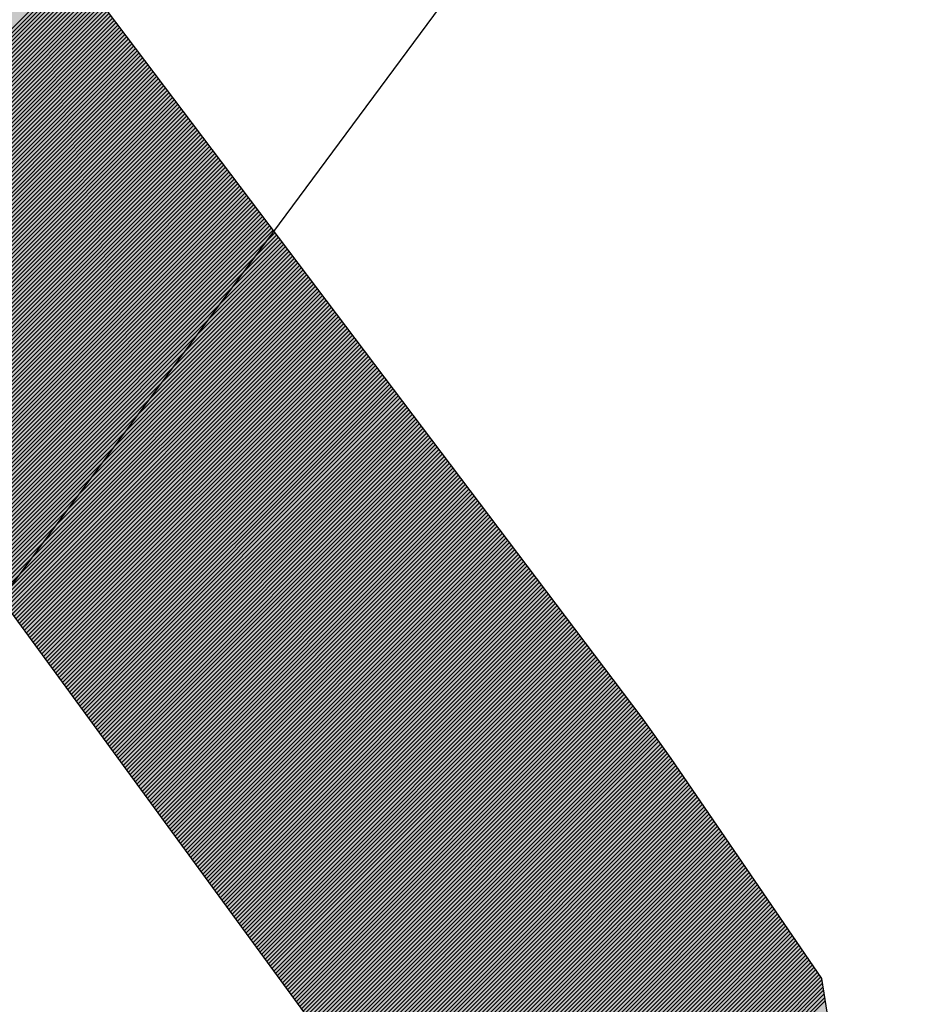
# Model space of a CAD drawing. Extents: x 333785 to 385459, y -97479 to 8502.
# Tile 52 of 89: x 361492 to 361513, y -10228 to -10204. Entities that reach past the tile are written whole.
import ezdxf

# ---------------------------------------------------------------- set-up
doc = ezdxf.new("R2010")
doc.units = 0
doc.header["$LTSCALE"] = 10
doc.linetypes.add('DASHED', pattern=[0.75, 0.5, -0.25])
doc.layers.get('0').update_dxf_attribs({"color": 1, "linetype": 'CONTINUOUS'})
doc.layers.add('A000T600', color=6, linetype='CONTINUOUS')

msp = doc.modelspace()

# ---------------------------------------------------------------- hatches: boundary and pattern name
at = {"linetype": 'Continuous'}
msp.add_hatch(color=256, dxfattribs=at).paths.add_polyline_path([(361478.019, -10208.235), (361477.791, -10207.717), (361474.205, -10199.364), (361477.791, -10200.474), (361482.109, -10205.628), (361507.32, -10240.032), (361508.434, -10238.918), (361510.552, -10234.405), (361510.663, -10233.903), (361511.499, -10230.003), (361511.081, -10227.357), (361507.459, -10222.064), (361506.763, -10221.089), (361486.845, -10194.763), (361486.288, -10194.206), (361480.995, -10188.913), (361475.005, -10188.774), (361458.848, -10188.774), (361453.972, -10188.913), (361450.351, -10191.977), (361450.072, -10192.256), (361427.09, -10221.089), (361423.747, -10226.103), (361423.19, -10229.446), (361423.747, -10232.232), (361425.975, -10237.246), (361427.09, -10237.804), (361451.047, -10208.274), (361456.619, -10201.588), (361461.505, -10199.4), (361457.733, -10207.717), (361457.603, -10208.005), (361436.004, -10255.633), (361434.89, -10258.418), (361455.848, -10258.418), (361459.694, -10308.031), (361472.632, -10308.149), (361479.622, -10258.418), (361500.077, -10258.418), (361498.406, -10254.518)])
at = {"layer": 'A000T600', "true_color": 0x383e42, "transparency": 33554559}
h = msp.add_hatch(color=250, dxfattribs=at)
h.dxf.hatch_style = 1
h.paths.add_polyline_path([(365268.654, -9761.677), (364068.654, -9761.677), (364068.654, -11861.677), (365268.654, -11861.677)])
h.paths.add_polyline_path([(364488.654, -10224.867, -1), (364848.654, -10224.867, -1)], flags=16)
h.paths.add_polyline_path([(364518.654, -10224.867, -1), (364818.654, -10224.867, -1)], flags=0)
h.paths.add_polyline_path([(365055.291, -10631.234), (365087.209, -10631.234), (365087.209, -11211.704), (365055.291, -11211.704)], flags=16)
h.paths.add_polyline_path([(365208.754, -11513.325, -1), (365157.754, -11513.325, -1)], flags=16)
h.paths.add_polyline_path([(365188.754, -11512.699), (365188.754, -11524.563, -1.000172), (365177.754, -11524.585), (365177.754, -11512.699, -2.931626)], flags=0)
h.paths.add_polyline_path([(365165.504, -11513.325, -1), (365163.004, -11513.325, -1)], flags=0)
h.paths.add_polyline_path([(365203.504, -11513.325, -1), (365201.004, -11513.325, -1)], flags=0)
h.paths.add_polyline_path([(363463.654, -9761.677), (362613.654, -9761.677), (362613.654, -11861.677), (363463.654, -11861.677)])
h.paths.add_polyline_path([(362858.654, -10224.867, -1), (363218.654, -10224.867, -1)], flags=16)
h.paths.add_polyline_path([(362888.654, -10224.867, -1), (363188.654, -10224.867, -1)], flags=0)
h.paths.add_polyline_path([(363313.501, -10631.234), (363345.42, -10631.234), (363345.42, -11211.704), (363313.501, -11211.704)], flags=16)
h.paths.add_polyline_path([(363403.754, -11513.325, -1), (363352.754, -11513.325, -1)], flags=16)
h.paths.add_polyline_path([(363383.754, -11512.699), (363383.754, -11524.563, -1.000172), (363372.754, -11524.585), (363372.754, -11512.699, -2.931626)], flags=0)
h.paths.add_polyline_path([(363360.504, -11513.325, -1), (363358.004, -11513.325, -1)], flags=0)
h.paths.add_polyline_path([(363398.504, -11513.325, -1), (363396.004, -11513.325, -1)], flags=0)
h.paths.add_polyline_path([(361841.154, -9761.677), (360991.154, -9761.677), (360991.154, -11861.677), (361841.154, -11861.677)])
h.paths.add_polyline_path([(361691.001, -10631.234), (361722.92, -10631.234), (361722.92, -11211.704), (361691.001, -11211.704)], flags=16)
h.paths.add_polyline_path([(361236.154, -10224.867, -1), (361596.154, -10224.867, -1)], flags=16)
h.paths.add_polyline_path([(361266.154, -10224.867, -1), (361566.154, -10224.867, -1)], flags=0)
h.paths.add_polyline_path([(361781.254, -11513.325, -1), (361730.254, -11513.325, -1)], flags=16)
h.paths.add_polyline_path([(361761.254, -11512.699), (361761.254, -11524.563, -1.000172), (361750.254, -11524.585), (361750.254, -11512.699, -2.931626)], flags=0)
h.paths.add_polyline_path([(361738.004, -11513.325, -1), (361735.504, -11513.325, -1)], flags=0)
h.paths.add_polyline_path([(361776.004, -11513.325, -1), (361773.504, -11513.325, -1)], flags=0)

# ---------------------------------------------------------------- linework, layer by layer
at = {"color": 7, "linetype": 'Continuous'}
for p, q in [((361506.763, -10221.089), (361486.845, -10194.763)), ((361482.109, -10205.628), (361507.32, -10240.032)), ((361507.459, -10222.064), (361506.763, -10221.089)), ((361511.081, -10227.357), (361507.459, -10222.064)), ((361511.499, -10230.003), (361511.081, -10227.357))]:
    msp.add_line(p, q, dxfattribs=at)
at = {"linetype": 'Continuous'}
for p, q in [((361485.654, -10210.466), (361493.095, -10203.025)), ((361485.654, -10210.466), (361493.095, -10203.025)), ((361485.696, -10210.523), (361493.138, -10203.081)), ((361485.696, -10210.523), (361493.138, -10203.081)), ((361485.737, -10210.58), (361493.18, -10203.137)), ((361485.737, -10210.58), (361493.18, -10203.137)), ((361485.779, -10210.636), (361493.223, -10203.193)), ((361485.779, -10210.636), (361493.223, -10203.193)), ((361485.821, -10210.693), (361493.265, -10203.249)), ((361485.821, -10210.693), (361493.265, -10203.249)), ((361485.862, -10210.75), (361493.307, -10203.305)), ((361485.862, -10210.75), (361493.307, -10203.305)), ((361485.904, -10210.807), (361493.35, -10203.361)), ((361485.904, -10210.807), (361493.35, -10203.361)), ((361485.946, -10210.864), (361493.392, -10203.417)), ((361485.946, -10210.864), (361493.392, -10203.417)), ((361485.987, -10210.921), (361493.435, -10203.473)), ((361485.987, -10210.921), (361493.435, -10203.473)), ((361486.029, -10210.977), (361493.477, -10203.529)), ((361486.029, -10210.977), (361493.477, -10203.529)), ((361486.071, -10211.034), (361493.52, -10203.585)), ((361486.071, -10211.034), (361493.52, -10203.585)), ((361486.112, -10211.091), (361493.562, -10203.641)), ((361486.112, -10211.091), (361493.562, -10203.641)), ((361486.154, -10211.148), (361493.604, -10203.697)), ((361486.154, -10211.148), (361493.604, -10203.697)), ((361486.196, -10211.205), (361493.647, -10203.754)), ((361486.196, -10211.205), (361493.647, -10203.754)), ((361486.237, -10211.262), (361493.689, -10203.81)), ((361486.237, -10211.262), (361493.689, -10203.81)), ((361486.279, -10211.318), (361493.732, -10203.866)), ((361486.279, -10211.318), (361493.732, -10203.866)), ((361486.321, -10211.375), (361493.774, -10203.922)), ((361486.321, -10211.375), (361493.774, -10203.922)), ((361486.362, -10211.432), (361493.817, -10203.978)), ((361486.362, -10211.432), (361493.817, -10203.978)), ((361486.404, -10211.489), (361493.859, -10204.034)), ((361486.404, -10211.489), (361493.859, -10204.034)), ((361486.446, -10211.546), (361493.901, -10204.09)), ((361486.446, -10211.546), (361493.901, -10204.09)), ((361486.487, -10211.603), (361493.944, -10204.146)), ((361486.487, -10211.603), (361493.944, -10204.146)), ((361486.529, -10211.659), (361493.986, -10204.202)), ((361486.529, -10211.659), (361493.986, -10204.202)), ((361486.57, -10211.716), (361494.029, -10204.258)), ((361486.57, -10211.716), (361494.029, -10204.258)), ((361486.612, -10211.773), (361494.071, -10204.314)), ((361486.612, -10211.773), (361494.071, -10204.314)), ((361486.654, -10211.83), (361494.113, -10204.37)), ((361486.654, -10211.83), (361494.113, -10204.37)), ((361486.695, -10211.887), (361494.156, -10204.426)), ((361486.695, -10211.887), (361494.156, -10204.426)), ((361486.737, -10211.944), (361494.198, -10204.482)), ((361486.737, -10211.944), (361494.198, -10204.482)), ((361486.779, -10212.001), (361494.241, -10204.539)), ((361486.779, -10212.001), (361494.241, -10204.539)), ((361486.82, -10212.057), (361494.283, -10204.595)), ((361486.82, -10212.057), (361494.283, -10204.595)), ((361486.862, -10212.114), (361494.326, -10204.651)), ((361486.862, -10212.114), (361494.326, -10204.651)), ((361486.904, -10212.171), (361494.368, -10204.707)), ((361486.904, -10212.171), (361494.368, -10204.707)), ((361486.945, -10212.228), (361494.41, -10204.763)), ((361486.945, -10212.228), (361494.41, -10204.763)), ((361486.987, -10212.285), (361494.453, -10204.819)), ((361486.987, -10212.285), (361494.453, -10204.819)), ((361487.029, -10212.342), (361494.495, -10204.875)), ((361487.029, -10212.342), (361494.495, -10204.875)), ((361487.07, -10212.398), (361494.538, -10204.931)), ((361487.07, -10212.398), (361494.538, -10204.931)), ((361487.112, -10212.455), (361494.58, -10204.987)), ((361487.112, -10212.455), (361494.58, -10204.987)), ((361487.154, -10212.512), (361494.623, -10205.043)), ((361487.154, -10212.512), (361494.623, -10205.043)), ((361487.195, -10212.569), (361494.665, -10205.099)), ((361487.195, -10212.569), (361494.665, -10205.099)), ((361487.237, -10212.626), (361494.707, -10205.155)), ((361487.237, -10212.626), (361494.707, -10205.155)), ((361487.279, -10212.683), (361494.75, -10205.211)), ((361487.279, -10212.683), (361494.75, -10205.211)), ((361487.32, -10212.739), (361494.792, -10205.267)), ((361487.32, -10212.739), (361494.792, -10205.267)), ((361487.362, -10212.796), (361494.835, -10205.323)), ((361487.362, -10212.796), (361494.835, -10205.323)), ((361487.404, -10212.853), (361494.877, -10205.38)), ((361487.404, -10212.853), (361494.877, -10205.38)), ((361487.445, -10212.91), (361494.92, -10205.436)), ((361487.445, -10212.91), (361494.92, -10205.436)), ((361487.487, -10212.967), (361494.962, -10205.492)), ((361487.487, -10212.967), (361494.962, -10205.492)), ((361487.528, -10213.024), (361495.004, -10205.548)), ((361487.528, -10213.024), (361495.004, -10205.548)), ((361487.57, -10213.081), (361495.047, -10205.604)), ((361487.57, -10213.081), (361495.047, -10205.604)), ((361487.612, -10213.137), (361495.089, -10205.66)), ((361487.612, -10213.137), (361495.089, -10205.66)), ((361487.653, -10213.194), (361495.132, -10205.716)), ((361487.653, -10213.194), (361495.132, -10205.716)), ((361487.695, -10213.251), (361495.174, -10205.772)), ((361487.695, -10213.251), (361495.174, -10205.772)), ((361487.737, -10213.308), (361495.216, -10205.828)), ((361487.737, -10213.308), (361495.216, -10205.828)), ((361487.778, -10213.365), (361495.259, -10205.884)), ((361487.778, -10213.365), (361495.259, -10205.884)), ((361487.82, -10213.422), (361495.301, -10205.94)), ((361487.82, -10213.422), (361495.301, -10205.94)), ((361487.862, -10213.478), (361495.344, -10205.996)), ((361487.862, -10213.478), (361495.344, -10205.996)), ((361487.903, -10213.535), (361495.386, -10206.052)), ((361487.903, -10213.535), (361495.386, -10206.052)), ((361487.945, -10213.592), (361495.429, -10206.108)), ((361487.945, -10213.592), (361495.429, -10206.108)), ((361487.987, -10213.649), (361495.471, -10206.165)), ((361487.987, -10213.649), (361495.471, -10206.165)), ((361488.028, -10213.706), (361495.513, -10206.221)), ((361488.028, -10213.706), (361495.513, -10206.221)), ((361488.07, -10213.763), (361495.556, -10206.277)), ((361488.07, -10213.763), (361495.556, -10206.277)), ((361488.112, -10213.819), (361495.598, -10206.333)), ((361488.112, -10213.819), (361495.598, -10206.333)), ((361488.153, -10213.876), (361495.641, -10206.389)), ((361488.153, -10213.876), (361495.641, -10206.389)), ((361488.195, -10213.933), (361495.683, -10206.445)), ((361488.195, -10213.933), (361495.683, -10206.445)), ((361488.237, -10213.99), (361495.726, -10206.501)), ((361488.237, -10213.99), (361495.726, -10206.501)), ((361488.278, -10214.047), (361495.768, -10206.557)), ((361488.278, -10214.047), (361495.768, -10206.557)), ((361488.32, -10214.104), (361495.81, -10206.613)), ((361488.32, -10214.104), (361495.81, -10206.613)), ((361488.362, -10214.16), (361495.853, -10206.669)), ((361488.362, -10214.16), (361495.853, -10206.669)), ((361488.403, -10214.217), (361495.895, -10206.725)), ((361488.403, -10214.217), (361495.895, -10206.725)), ((361488.445, -10214.274), (361495.938, -10206.781)), ((361488.445, -10214.274), (361495.938, -10206.781)), ((361488.486, -10214.331), (361495.98, -10206.837)), ((361488.486, -10214.331), (361495.98, -10206.837)), ((361488.528, -10214.388), (361496.023, -10206.893)), ((361488.528, -10214.388), (361496.023, -10206.893)), ((361488.57, -10214.445), (361496.065, -10206.95)), ((361488.57, -10214.445), (361496.065, -10206.95)), ((361488.611, -10214.502), (361496.107, -10207.006)), ((361488.611, -10214.502), (361496.107, -10207.006)), ((361488.653, -10214.558), (361496.15, -10207.062)), ((361488.653, -10214.558), (361496.15, -10207.062)), ((361488.695, -10214.615), (361496.192, -10207.118)), ((361488.695, -10214.615), (361496.192, -10207.118)), ((361488.736, -10214.672), (361496.235, -10207.174)), ((361488.736, -10214.672), (361496.235, -10207.174)), ((361488.778, -10214.729), (361496.277, -10207.23)), ((361488.778, -10214.729), (361496.277, -10207.23)), ((361488.82, -10214.786), (361496.319, -10207.286)), ((361488.82, -10214.786), (361496.319, -10207.286)), ((361488.861, -10214.843), (361496.362, -10207.342)), ((361488.861, -10214.843), (361496.362, -10207.342)), ((361488.903, -10214.899), (361496.404, -10207.398)), ((361488.903, -10214.899), (361496.404, -10207.398)), ((361488.945, -10214.956), (361496.447, -10207.454)), ((361488.945, -10214.956), (361496.447, -10207.454)), ((361488.986, -10215.013), (361496.489, -10207.51)), ((361488.986, -10215.013), (361496.489, -10207.51)), ((361489.028, -10215.07), (361496.532, -10207.566)), ((361489.028, -10215.07), (361496.532, -10207.566)), ((361489.07, -10215.127), (361496.574, -10207.622)), ((361489.07, -10215.127), (361496.574, -10207.622)), ((361489.111, -10215.184), (361496.616, -10207.678)), ((361489.111, -10215.184), (361496.616, -10207.678)), ((361489.153, -10215.24), (361496.659, -10207.734)), ((361489.153, -10215.24), (361496.659, -10207.734)), ((361489.195, -10215.297), (361496.701, -10207.791)), ((361489.195, -10215.297), (361496.701, -10207.791)), ((361489.236, -10215.354), (361496.744, -10207.847)), ((361489.236, -10215.354), (361496.744, -10207.847)), ((361489.278, -10215.411), (361496.786, -10207.903)), ((361489.278, -10215.411), (361496.786, -10207.903)), ((361489.32, -10215.468), (361496.829, -10207.959)), ((361489.32, -10215.468), (361496.829, -10207.959)), ((361489.361, -10215.525), (361496.871, -10208.015)), ((361489.361, -10215.525), (361496.871, -10208.015)), ((361489.403, -10215.581), (361496.913, -10208.071)), ((361489.403, -10215.581), (361496.913, -10208.071)), ((361489.444, -10215.638), (361496.956, -10208.127)), ((361489.444, -10215.638), (361496.956, -10208.127)), ((361489.486, -10215.695), (361496.998, -10208.183)), ((361489.486, -10215.695), (361496.998, -10208.183)), ((361489.528, -10215.752), (361497.041, -10208.239)), ((361489.528, -10215.752), (361497.041, -10208.239)), ((361489.569, -10215.809), (361497.083, -10208.295)), ((361489.569, -10215.809), (361497.083, -10208.295)), ((361489.611, -10215.866), (361497.126, -10208.351)), ((361489.611, -10215.866), (361497.126, -10208.351)), ((361489.653, -10215.923), (361497.168, -10208.407)), ((361489.653, -10215.923), (361497.168, -10208.407)), ((361489.694, -10215.979), (361497.21, -10208.463)), ((361489.694, -10215.979), (361497.21, -10208.463)), ((361489.736, -10216.036), (361497.253, -10208.519)), ((361489.736, -10216.036), (361497.253, -10208.519)), ((361489.778, -10216.093), (361497.295, -10208.576)), ((361489.778, -10216.093), (361497.295, -10208.576)), ((361489.819, -10216.15), (361497.338, -10208.632)), ((361489.819, -10216.15), (361497.338, -10208.632)), ((361489.861, -10216.207), (361497.38, -10208.688)), ((361489.861, -10216.207), (361497.38, -10208.688)), ((361489.903, -10216.264), (361497.422, -10208.744)), ((361489.903, -10216.264), (361497.422, -10208.744)), ((361489.944, -10216.32), (361497.465, -10208.8)), ((361489.944, -10216.32), (361497.465, -10208.8)), ((361489.986, -10216.377), (361497.507, -10208.856)), ((361489.986, -10216.377), (361497.507, -10208.856)), ((361490.028, -10216.434), (361497.55, -10208.912)), ((361490.028, -10216.434), (361497.55, -10208.912)), ((361490.069, -10216.491), (361497.592, -10208.968)), ((361490.069, -10216.491), (361497.592, -10208.968)), ((361490.111, -10216.548), (361497.635, -10209.024)), ((361490.111, -10216.548), (361497.635, -10209.024)), ((361490.153, -10216.605), (361497.677, -10209.08)), ((361490.153, -10216.605), (361497.677, -10209.08)), ((361490.194, -10216.661), (361497.719, -10209.136)), ((361490.194, -10216.661), (361497.719, -10209.136)), ((361490.236, -10216.718), (361497.762, -10209.192)), ((361490.236, -10216.718), (361497.762, -10209.192)), ((361490.278, -10216.775), (361497.804, -10209.248)), ((361490.278, -10216.775), (361497.804, -10209.248)), ((361490.319, -10216.832), (361497.847, -10209.304)), ((361490.319, -10216.832), (361497.847, -10209.304)), ((361490.361, -10216.889), (361497.889, -10209.36)), ((361490.361, -10216.889), (361497.889, -10209.36)), ((361490.402, -10216.946), (361497.932, -10209.417)), ((361490.402, -10216.946), (361497.932, -10209.417)), ((361490.444, -10217.002), (361497.974, -10209.473)), ((361490.444, -10217.002), (361497.974, -10209.473)), ((361490.486, -10217.059), (361498.016, -10209.529)), ((361490.486, -10217.059), (361498.016, -10209.529)), ((361490.527, -10217.116), (361498.059, -10209.585)), ((361490.527, -10217.116), (361498.059, -10209.585)), ((361490.569, -10217.173), (361498.101, -10209.641)), ((361490.569, -10217.173), (361498.101, -10209.641)), ((361490.611, -10217.23), (361498.144, -10209.697)), ((361490.611, -10217.23), (361498.144, -10209.697)), ((361490.652, -10217.287), (361498.186, -10209.753)), ((361490.652, -10217.287), (361498.186, -10209.753)), ((361490.694, -10217.344), (361498.229, -10209.809)), ((361490.694, -10217.344), (361498.229, -10209.809)), ((361490.736, -10217.4), (361498.271, -10209.865)), ((361490.736, -10217.4), (361498.271, -10209.865)), ((361490.777, -10217.457), (361498.313, -10209.921)), ((361490.777, -10217.457), (361498.313, -10209.921)), ((361490.819, -10217.514), (361498.356, -10209.977)), ((361490.819, -10217.514), (361498.356, -10209.977)), ((361490.861, -10217.571), (361498.398, -10210.033)), ((361490.861, -10217.571), (361498.398, -10210.033)), ((361490.902, -10217.628), (361498.441, -10210.089)), ((361490.902, -10217.628), (361498.441, -10210.089)), ((361490.944, -10217.685), (361498.483, -10210.145)), ((361490.944, -10217.685), (361498.483, -10210.145)), ((361490.986, -10217.741), (361498.525, -10210.202)), ((361490.986, -10217.741), (361498.525, -10210.202)), ((361491.027, -10217.798), (361498.568, -10210.258)), ((361491.027, -10217.798), (361498.568, -10210.258)), ((361491.069, -10217.855), (361498.61, -10210.314)), ((361491.069, -10217.855), (361498.61, -10210.314)), ((361491.111, -10217.912), (361498.653, -10210.37)), ((361491.111, -10217.912), (361498.653, -10210.37)), ((361491.152, -10217.969), (361498.695, -10210.426)), ((361491.152, -10217.969), (361498.695, -10210.426)), ((361491.194, -10218.026), (361498.738, -10210.482)), ((361491.194, -10218.026), (361498.738, -10210.482)), ((361491.236, -10218.082), (361498.78, -10210.538)), ((361491.236, -10218.082), (361498.78, -10210.538)), ((361491.277, -10218.139), (361498.822, -10210.594)), ((361491.277, -10218.139), (361498.822, -10210.594)), ((361491.319, -10218.196), (361498.865, -10210.65)), ((361491.319, -10218.196), (361498.865, -10210.65)), ((361491.36, -10218.253), (361498.907, -10210.706)), ((361491.36, -10218.253), (361498.907, -10210.706)), ((361491.402, -10218.31), (361498.95, -10210.762)), ((361491.402, -10218.31), (361498.95, -10210.762)), ((361491.444, -10218.367), (361498.992, -10210.818)), ((361491.444, -10218.367), (361498.992, -10210.818)), ((361491.485, -10218.423), (361499.035, -10210.874)), ((361491.485, -10218.423), (361499.035, -10210.874)), ((361491.527, -10218.48), (361499.077, -10210.93)), ((361491.527, -10218.48), (361499.077, -10210.93)), ((361491.569, -10218.537), (361499.119, -10210.986)), ((361491.569, -10218.537), (361499.119, -10210.986)), ((361491.61, -10218.594), (361499.162, -10211.043)), ((361491.61, -10218.594), (361499.162, -10211.043)), ((361491.652, -10218.651), (361499.204, -10211.099)), ((361491.652, -10218.651), (361499.204, -10211.099)), ((361491.694, -10218.708), (361499.247, -10211.155)), ((361491.694, -10218.708), (361499.247, -10211.155)), ((361491.735, -10218.765), (361499.289, -10211.211)), ((361491.735, -10218.765), (361499.289, -10211.211)), ((361491.777, -10218.821), (361499.331, -10211.267)), ((361491.777, -10218.821), (361499.331, -10211.267)), ((361491.819, -10218.878), (361499.374, -10211.323)), ((361491.819, -10218.878), (361499.374, -10211.323)), ((361491.86, -10218.935), (361499.416, -10211.379)), ((361491.86, -10218.935), (361499.416, -10211.379)), ((361491.902, -10218.992), (361499.459, -10211.435)), ((361491.902, -10218.992), (361499.459, -10211.435)), ((361491.944, -10219.049), (361499.501, -10211.491)), ((361491.944, -10219.049), (361499.501, -10211.491)), ((361491.985, -10219.106), (361499.544, -10211.547)), ((361491.985, -10219.106), (361499.544, -10211.547)), ((361492.027, -10219.162), (361499.586, -10211.603)), ((361492.027, -10219.162), (361499.586, -10211.603)), ((361492.069, -10219.219), (361499.628, -10211.659)), ((361492.069, -10219.219), (361499.628, -10211.659)), ((361492.11, -10219.276), (361499.671, -10211.715)), ((361492.11, -10219.276), (361499.671, -10211.715)), ((361492.152, -10219.333), (361499.713, -10211.771)), ((361492.152, -10219.333), (361499.713, -10211.771)), ((361492.194, -10219.39), (361499.756, -10211.828)), ((361492.194, -10219.39), (361499.756, -10211.828)), ((361492.235, -10219.447), (361499.798, -10211.884)), ((361492.235, -10219.447), (361499.798, -10211.884)), ((361492.277, -10219.503), (361499.841, -10211.94)), ((361492.277, -10219.503), (361499.841, -10211.94)), ((361492.318, -10219.56), (361499.883, -10211.996)), ((361492.318, -10219.56), (361499.883, -10211.996)), ((361492.36, -10219.617), (361499.925, -10212.052)), ((361492.36, -10219.617), (361499.925, -10212.052)), ((361492.402, -10219.674), (361499.968, -10212.108)), ((361492.402, -10219.674), (361499.968, -10212.108)), ((361492.443, -10219.731), (361500.01, -10212.164)), ((361492.443, -10219.731), (361500.01, -10212.164)), ((361492.485, -10219.788), (361500.053, -10212.22)), ((361492.485, -10219.788), (361500.053, -10212.22)), ((361492.527, -10219.844), (361500.095, -10212.276)), ((361492.527, -10219.844), (361500.095, -10212.276)), ((361492.568, -10219.901), (361500.138, -10212.332)), ((361492.568, -10219.901), (361500.138, -10212.332)), ((361492.61, -10219.958), (361500.18, -10212.388)), ((361492.61, -10219.958), (361500.18, -10212.388)), ((361492.652, -10220.015), (361500.222, -10212.444)), ((361492.652, -10220.015), (361500.222, -10212.444)), ((361492.693, -10220.072), (361500.265, -10212.5)), ((361492.693, -10220.072), (361500.265, -10212.5)), ((361492.735, -10220.129), (361500.307, -10212.556)), ((361492.735, -10220.129), (361500.307, -10212.556)), ((361492.777, -10220.186), (361500.35, -10212.613)), ((361492.777, -10220.186), (361500.35, -10212.613)), ((361492.818, -10220.242), (361500.392, -10212.669)), ((361492.818, -10220.242), (361500.392, -10212.669)), ((361492.86, -10220.299), (361500.434, -10212.725)), ((361492.86, -10220.299), (361500.434, -10212.725)), ((361492.902, -10220.356), (361500.477, -10212.781)), ((361492.902, -10220.356), (361500.477, -10212.781)), ((361492.943, -10220.413), (361500.519, -10212.837)), ((361492.943, -10220.413), (361500.519, -10212.837)), ((361492.985, -10220.47), (361500.562, -10212.893)), ((361492.985, -10220.47), (361500.562, -10212.893)), ((361493.027, -10220.527), (361500.604, -10212.949)), ((361493.027, -10220.527), (361500.604, -10212.949)), ((361493.068, -10220.583), (361500.647, -10213.005)), ((361493.068, -10220.583), (361500.647, -10213.005)), ((361493.11, -10220.64), (361500.689, -10213.061)), ((361493.11, -10220.64), (361500.689, -10213.061)), ((361493.152, -10220.697), (361500.731, -10213.117)), ((361493.152, -10220.697), (361500.731, -10213.117)), ((361493.193, -10220.754), (361500.774, -10213.173)), ((361493.193, -10220.754), (361500.774, -10213.173)), ((361493.235, -10220.811), (361500.816, -10213.229)), ((361493.235, -10220.811), (361500.816, -10213.229)), ((361493.276, -10220.868), (361500.859, -10213.285)), ((361493.276, -10220.868), (361500.859, -10213.285)), ((361493.318, -10220.924), (361500.901, -10213.341)), ((361493.318, -10220.924), (361500.901, -10213.341)), ((361493.36, -10220.981), (361500.944, -10213.397)), ((361493.36, -10220.981), (361500.944, -10213.397)), ((361493.401, -10221.038), (361500.986, -10213.454)), ((361493.401, -10221.038), (361500.986, -10213.454)), ((361493.443, -10221.095), (361501.028, -10213.51)), ((361493.443, -10221.095), (361501.028, -10213.51)), ((361493.485, -10221.152), (361501.071, -10213.566)), ((361493.485, -10221.152), (361501.071, -10213.566)), ((361493.526, -10221.209), (361501.113, -10213.622)), ((361493.526, -10221.209), (361501.113, -10213.622)), ((361493.568, -10221.265), (361501.156, -10213.678)), ((361493.568, -10221.265), (361501.156, -10213.678)), ((361493.61, -10221.322), (361501.198, -10213.734)), ((361493.61, -10221.322), (361501.198, -10213.734)), ((361493.651, -10221.379), (361501.241, -10213.79)), ((361493.651, -10221.379), (361501.241, -10213.79)), ((361493.693, -10221.436), (361501.283, -10213.846)), ((361493.693, -10221.436), (361501.283, -10213.846)), ((361493.735, -10221.493), (361501.325, -10213.902)), ((361493.735, -10221.493), (361501.325, -10213.902)), ((361493.776, -10221.55), (361501.368, -10213.958)), ((361493.776, -10221.55), (361501.368, -10213.958)), ((361493.818, -10221.607), (361501.41, -10214.014)), ((361493.818, -10221.607), (361501.41, -10214.014)), ((361493.86, -10221.663), (361501.453, -10214.07)), ((361493.86, -10221.663), (361501.453, -10214.07)), ((361493.901, -10221.72), (361501.495, -10214.126)), ((361493.901, -10221.72), (361501.495, -10214.126)), ((361493.943, -10221.777), (361501.537, -10214.182)), ((361493.943, -10221.777), (361501.537, -10214.182)), ((361493.985, -10221.834), (361501.58, -10214.239)), ((361493.985, -10221.834), (361501.58, -10214.239)), ((361494.026, -10221.891), (361501.622, -10214.295)), ((361494.026, -10221.891), (361501.622, -10214.295)), ((361494.068, -10221.948), (361501.665, -10214.351)), ((361494.068, -10221.948), (361501.665, -10214.351)), ((361494.11, -10222.004), (361501.707, -10214.407)), ((361494.11, -10222.004), (361501.707, -10214.407)), ((361494.151, -10222.061), (361501.75, -10214.463)), ((361494.151, -10222.061), (361501.75, -10214.463)), ((361494.193, -10222.118), (361501.792, -10214.519)), ((361494.193, -10222.118), (361501.792, -10214.519)), ((361494.234, -10222.175), (361501.834, -10214.575)), ((361494.234, -10222.175), (361501.834, -10214.575)), ((361494.276, -10222.232), (361501.877, -10214.631)), ((361494.276, -10222.232), (361501.877, -10214.631)), ((361494.318, -10222.289), (361501.919, -10214.687)), ((361494.318, -10222.289), (361501.919, -10214.687)), ((361494.359, -10222.345), (361501.962, -10214.743)), ((361494.359, -10222.345), (361501.962, -10214.743)), ((361494.401, -10222.402), (361502.004, -10214.799)), ((361494.401, -10222.402), (361502.004, -10214.799)), ((361494.443, -10222.459), (361502.047, -10214.855)), ((361494.443, -10222.459), (361502.047, -10214.855)), ((361494.484, -10222.516), (361502.089, -10214.911)), ((361494.484, -10222.516), (361502.089, -10214.911)), ((361494.526, -10222.573), (361502.131, -10214.967)), ((361494.526, -10222.573), (361502.131, -10214.967)), ((361494.568, -10222.63), (361502.174, -10215.023)), ((361494.568, -10222.63), (361502.174, -10215.023)), ((361494.609, -10222.686), (361502.216, -10215.08)), ((361494.609, -10222.686), (361502.216, -10215.08)), ((361494.651, -10222.743), (361502.259, -10215.136)), ((361494.651, -10222.743), (361502.259, -10215.136)), ((361494.693, -10222.8), (361502.301, -10215.192)), ((361494.693, -10222.8), (361502.301, -10215.192)), ((361494.734, -10222.857), (361502.344, -10215.248)), ((361494.734, -10222.857), (361502.344, -10215.248)), ((361494.776, -10222.914), (361502.386, -10215.304)), ((361494.776, -10222.914), (361502.386, -10215.304)), ((361494.818, -10222.971), (361502.428, -10215.36)), ((361494.818, -10222.971), (361502.428, -10215.36)), ((361494.859, -10223.028), (361502.471, -10215.416)), ((361494.859, -10223.028), (361502.471, -10215.416)), ((361494.901, -10223.084), (361502.513, -10215.472)), ((361494.901, -10223.084), (361502.513, -10215.472)), ((361494.943, -10223.141), (361502.556, -10215.528)), ((361494.943, -10223.141), (361502.556, -10215.528)), ((361494.984, -10223.198), (361502.598, -10215.584)), ((361494.984, -10223.198), (361502.598, -10215.584)), ((361495.026, -10223.255), (361502.64, -10215.64)), ((361495.026, -10223.255), (361502.64, -10215.64)), ((361495.067, -10223.312), (361502.683, -10215.696)), ((361495.067, -10223.312), (361502.683, -10215.696)), ((361495.109, -10223.369), (361502.725, -10215.752)), ((361495.109, -10223.369), (361502.725, -10215.752)), ((361495.151, -10223.425), (361502.768, -10215.808)), ((361495.151, -10223.425), (361502.768, -10215.808)), ((361495.192, -10223.482), (361502.81, -10215.865)), ((361495.192, -10223.482), (361502.81, -10215.865)), ((361495.234, -10223.539), (361502.853, -10215.921)), ((361495.234, -10223.539), (361502.853, -10215.921)), ((361495.276, -10223.596), (361502.895, -10215.977)), ((361495.276, -10223.596), (361502.895, -10215.977)), ((361495.317, -10223.653), (361502.937, -10216.033)), ((361495.317, -10223.653), (361502.937, -10216.033)), ((361495.359, -10223.71), (361502.98, -10216.089)), ((361495.359, -10223.71), (361502.98, -10216.089)), ((361495.401, -10223.766), (361503.022, -10216.145)), ((361495.401, -10223.766), (361503.022, -10216.145)), ((361495.442, -10223.823), (361503.065, -10216.201)), ((361495.442, -10223.823), (361503.065, -10216.201)), ((361495.484, -10223.88), (361503.107, -10216.257)), ((361495.484, -10223.88), (361503.107, -10216.257)), ((361495.526, -10223.937), (361503.15, -10216.313)), ((361495.526, -10223.937), (361503.15, -10216.313)), ((361495.567, -10223.994), (361503.192, -10216.369)), ((361495.567, -10223.994), (361503.192, -10216.369)), ((361495.609, -10224.051), (361503.234, -10216.425)), ((361495.609, -10224.051), (361503.234, -10216.425)), ((361495.651, -10224.107), (361503.277, -10216.481)), ((361495.651, -10224.107), (361503.277, -10216.481)), ((361495.692, -10224.164), (361503.319, -10216.537)), ((361495.692, -10224.164), (361503.319, -10216.537)), ((361495.734, -10224.221), (361503.362, -10216.593)), ((361495.734, -10224.221), (361503.362, -10216.593)), ((361495.776, -10224.278), (361503.404, -10216.65)), ((361495.776, -10224.278), (361503.404, -10216.65)), ((361495.817, -10224.335), (361503.447, -10216.706)), ((361495.817, -10224.335), (361503.447, -10216.706)), ((361495.859, -10224.392), (361503.489, -10216.762)), ((361495.859, -10224.392), (361503.489, -10216.762)), ((361495.901, -10224.449), (361503.531, -10216.818)), ((361495.901, -10224.449), (361503.531, -10216.818)), ((361495.942, -10224.505), (361503.574, -10216.874)), ((361495.942, -10224.505), (361503.574, -10216.874)), ((361495.984, -10224.562), (361503.616, -10216.93)), ((361495.984, -10224.562), (361503.616, -10216.93)), ((361496.025, -10224.619), (361503.659, -10216.986)), ((361496.025, -10224.619), (361503.659, -10216.986)), ((361496.067, -10224.676), (361503.701, -10217.042)), ((361496.067, -10224.676), (361503.701, -10217.042)), ((361496.109, -10224.733), (361503.743, -10217.098)), ((361496.109, -10224.733), (361503.743, -10217.098)), ((361496.15, -10224.79), (361503.786, -10217.154)), ((361496.15, -10224.79), (361503.786, -10217.154)), ((361496.192, -10224.846), (361503.828, -10217.21)), ((361496.192, -10224.846), (361503.828, -10217.21)), ((361496.234, -10224.903), (361503.871, -10217.266)), ((361496.234, -10224.903), (361503.871, -10217.266)), ((361496.275, -10224.96), (361503.913, -10217.322)), ((361496.275, -10224.96), (361503.913, -10217.322)), ((361496.317, -10225.017), (361503.956, -10217.378)), ((361496.317, -10225.017), (361503.956, -10217.378)), ((361496.359, -10225.074), (361503.998, -10217.434)), ((361496.359, -10225.074), (361503.998, -10217.434)), ((361496.4, -10225.131), (361504.04, -10217.491)), ((361496.4, -10225.131), (361504.04, -10217.491)), ((361496.442, -10225.187), (361504.083, -10217.547)), ((361496.442, -10225.187), (361504.083, -10217.547)), ((361496.484, -10225.244), (361504.125, -10217.603)), ((361496.484, -10225.244), (361504.125, -10217.603)), ((361496.525, -10225.301), (361504.168, -10217.659)), ((361496.525, -10225.301), (361504.168, -10217.659)), ((361496.567, -10225.358), (361504.21, -10217.715)), ((361496.567, -10225.358), (361504.21, -10217.715)), ((361496.609, -10225.415), (361504.253, -10217.771)), ((361496.609, -10225.415), (361504.253, -10217.771)), ((361496.65, -10225.472), (361504.295, -10217.827)), ((361496.65, -10225.472), (361504.295, -10217.827)), ((361496.692, -10225.528), (361504.337, -10217.883)), ((361496.692, -10225.528), (361504.337, -10217.883)), ((361496.734, -10225.585), (361504.38, -10217.939)), ((361496.734, -10225.585), (361504.38, -10217.939)), ((361496.775, -10225.642), (361504.422, -10217.995)), ((361496.775, -10225.642), (361504.422, -10217.995)), ((361496.817, -10225.699), (361504.465, -10218.051)), ((361496.817, -10225.699), (361504.465, -10218.051)), ((361496.859, -10225.756), (361504.507, -10218.107)), ((361496.859, -10225.756), (361504.507, -10218.107)), ((361496.9, -10225.813), (361504.55, -10218.163)), ((361496.9, -10225.813), (361504.55, -10218.163)), ((361496.942, -10225.87), (361504.592, -10218.219)), ((361496.942, -10225.87), (361504.592, -10218.219)), ((361496.983, -10225.926), (361504.634, -10218.276)), ((361496.983, -10225.926), (361504.634, -10218.276)), ((361497.025, -10225.983), (361504.677, -10218.332)), ((361497.025, -10225.983), (361504.677, -10218.332)), ((361497.067, -10226.04), (361504.719, -10218.388)), ((361497.067, -10226.04), (361504.719, -10218.388)), ((361497.108, -10226.097), (361504.762, -10218.444)), ((361497.108, -10226.097), (361504.762, -10218.444)), ((361497.15, -10226.154), (361504.804, -10218.5)), ((361497.15, -10226.154), (361504.804, -10218.5)), ((361497.192, -10226.211), (361504.846, -10218.556)), ((361497.192, -10226.211), (361504.846, -10218.556)), ((361497.233, -10226.267), (361504.889, -10218.612)), ((361497.233, -10226.267), (361504.889, -10218.612)), ((361497.275, -10226.324), (361504.931, -10218.668)), ((361497.275, -10226.324), (361504.931, -10218.668)), ((361497.317, -10226.381), (361504.974, -10218.724)), ((361497.317, -10226.381), (361504.974, -10218.724)), ((361497.358, -10226.438), (361505.016, -10218.78)), ((361497.358, -10226.438), (361505.016, -10218.78)), ((361497.4, -10226.495), (361505.059, -10218.836)), ((361497.4, -10226.495), (361505.059, -10218.836)), ((361497.442, -10226.552), (361505.101, -10218.892)), ((361497.442, -10226.552), (361505.101, -10218.892)), ((361497.483, -10226.608), (361505.143, -10218.948)), ((361497.483, -10226.608), (361505.143, -10218.948)), ((361497.525, -10226.665), (361505.186, -10219.004)), ((361497.525, -10226.665), (361505.186, -10219.004)), ((361497.567, -10226.722), (361505.228, -10219.06)), ((361497.567, -10226.722), (361505.228, -10219.06)), ((361497.608, -10226.779), (361505.271, -10219.117)), ((361497.608, -10226.779), (361505.271, -10219.117)), ((361497.65, -10226.836), (361505.313, -10219.173)), ((361497.65, -10226.836), (361505.313, -10219.173)), ((361497.692, -10226.893), (361505.356, -10219.229)), ((361497.692, -10226.893), (361505.356, -10219.229)), ((361497.733, -10226.949), (361505.398, -10219.285)), ((361497.733, -10226.949), (361505.398, -10219.285)), ((361497.775, -10227.006), (361505.44, -10219.341)), ((361497.775, -10227.006), (361505.44, -10219.341)), ((361497.817, -10227.063), (361505.483, -10219.397)), ((361497.817, -10227.063), (361505.483, -10219.397)), ((361497.858, -10227.12), (361505.525, -10219.453)), ((361497.858, -10227.12), (361505.525, -10219.453)), ((361497.9, -10227.177), (361505.568, -10219.509)), ((361497.9, -10227.177), (361505.568, -10219.509)), ((361497.941, -10227.234), (361505.61, -10219.565)), ((361497.941, -10227.234), (361505.61, -10219.565)), ((361497.983, -10227.291), (361505.653, -10219.621)), ((361497.983, -10227.291), (361505.653, -10219.621)), ((361498.025, -10227.347), (361505.695, -10219.677)), ((361498.025, -10227.347), (361505.695, -10219.677)), ((361498.066, -10227.404), (361505.737, -10219.733)), ((361498.066, -10227.404), (361505.737, -10219.733)), ((361498.108, -10227.461), (361505.78, -10219.789)), ((361498.108, -10227.461), (361505.78, -10219.789)), ((361498.15, -10227.518), (361505.822, -10219.845)), ((361498.15, -10227.518), (361505.822, -10219.845)), ((361498.191, -10227.575), (361505.865, -10219.902)), ((361498.191, -10227.575), (361505.865, -10219.902)), ((361498.233, -10227.632), (361505.907, -10219.958)), ((361498.233, -10227.632), (361505.907, -10219.958)), ((361498.275, -10227.688), (361505.949, -10220.014)), ((361498.275, -10227.688), (361505.949, -10220.014)), ((361498.316, -10227.745), (361505.992, -10220.07)), ((361498.316, -10227.745), (361505.992, -10220.07)), ((361498.358, -10227.802), (361506.034, -10220.126)), ((361498.358, -10227.802), (361506.034, -10220.126)), ((361498.4, -10227.859), (361506.077, -10220.182)), ((361498.4, -10227.859), (361506.077, -10220.182)), ((361498.441, -10227.916), (361506.119, -10220.238)), ((361498.441, -10227.916), (361506.119, -10220.238)), ((361498.483, -10227.973), (361506.162, -10220.294)), ((361498.483, -10227.973), (361506.162, -10220.294)), ((361498.525, -10228.029), (361506.204, -10220.35)), ((361498.525, -10228.029), (361506.204, -10220.35)), ((361498.566, -10228.086), (361506.246, -10220.406)), ((361498.566, -10228.086), (361506.246, -10220.406)), ((361498.608, -10228.143), (361506.289, -10220.462)), ((361498.608, -10228.143), (361506.289, -10220.462)), ((361498.65, -10228.2), (361506.331, -10220.518)), ((361498.65, -10228.2), (361506.331, -10220.518)), ((361498.691, -10228.257), (361506.374, -10220.574)), ((361498.691, -10228.257), (361506.374, -10220.574)), ((361498.733, -10228.314), (361506.416, -10220.63)), ((361498.733, -10228.314), (361506.416, -10220.63)), ((361498.775, -10228.37), (361506.459, -10220.686)), ((361498.775, -10228.37), (361506.459, -10220.686)), ((361498.816, -10228.427), (361506.501, -10220.743)), ((361498.816, -10228.427), (361506.501, -10220.743)), ((361498.858, -10228.484), (361506.543, -10220.799)), ((361498.858, -10228.484), (361506.543, -10220.799)), ((361498.899, -10228.541), (361506.586, -10220.855)), ((361498.899, -10228.541), (361506.586, -10220.855)), ((361498.941, -10228.598), (361506.628, -10220.911)), ((361498.941, -10228.598), (361506.628, -10220.911)), ((361498.983, -10228.655), (361506.671, -10220.967)), ((361498.983, -10228.655), (361506.671, -10220.967)), ((361499.024, -10228.712), (361506.713, -10221.023)), ((361499.024, -10228.712), (361506.713, -10221.023)), ((361499.066, -10228.768), (361506.755, -10221.079)), ((361499.066, -10228.768), (361506.755, -10221.079)), ((361499.108, -10228.825), (361506.797, -10221.136)), ((361499.108, -10228.825), (361506.797, -10221.136)), ((361499.149, -10228.882), (361506.838, -10221.194)), ((361499.149, -10228.882), (361506.838, -10221.194)), ((361499.191, -10228.939), (361506.879, -10221.251)), ((361499.191, -10228.939), (361506.879, -10221.251)), ((361499.233, -10228.996), (361506.92, -10221.309)), ((361499.233, -10228.996), (361506.92, -10221.309)), ((361499.274, -10229.053), (361506.961, -10221.366)), ((361499.274, -10229.053), (361506.961, -10221.366)), ((361499.316, -10229.109), (361507.002, -10221.423)), ((361499.316, -10229.109), (361507.002, -10221.423)), ((361499.358, -10229.166), (361507.043, -10221.481)), ((361499.358, -10229.166), (361507.043, -10221.481)), ((361499.399, -10229.223), (361507.084, -10221.538)), ((361499.399, -10229.223), (361507.084, -10221.538)), ((361499.441, -10229.28), (361507.125, -10221.596)), ((361499.441, -10229.28), (361507.125, -10221.596)), ((361499.483, -10229.337), (361507.166, -10221.653)), ((361499.483, -10229.337), (361507.166, -10221.653)), ((361499.524, -10229.394), (361507.207, -10221.711)), ((361499.524, -10229.394), (361507.207, -10221.711)), ((361499.566, -10229.45), (361507.248, -10221.768)), ((361499.566, -10229.45), (361507.248, -10221.768)), ((361499.608, -10229.507), (361507.289, -10221.826)), ((361499.608, -10229.507), (361507.289, -10221.826)), ((361499.649, -10229.564), (361507.33, -10221.883)), ((361499.649, -10229.564), (361507.33, -10221.883)), ((361499.691, -10229.621), (361507.371, -10221.941)), ((361499.691, -10229.621), (361507.371, -10221.941)), ((361499.733, -10229.678), (361507.412, -10221.998)), ((361499.733, -10229.678), (361507.412, -10221.998)), ((361499.774, -10229.735), (361507.453, -10222.055)), ((361499.774, -10229.735), (361507.453, -10222.055)), ((361499.816, -10229.792), (361507.494, -10222.114)), ((361499.816, -10229.792), (361507.494, -10222.114)), ((361499.857, -10229.848), (361507.534, -10222.172)), ((361499.857, -10229.848), (361507.534, -10222.172)), ((361499.899, -10229.905), (361507.574, -10222.231)), ((361499.899, -10229.905), (361507.574, -10222.231)), ((361499.941, -10229.962), (361507.614, -10222.289)), ((361499.941, -10229.962), (361507.614, -10222.289)), ((361499.982, -10230.019), (361507.654, -10222.348)), ((361499.982, -10230.019), (361507.654, -10222.348)), ((361500.024, -10230.076), (361507.694, -10222.406)), ((361500.024, -10230.076), (361507.694, -10222.406)), ((361500.066, -10230.133), (361507.734, -10222.465)), ((361500.066, -10230.133), (361507.734, -10222.465)), ((361500.107, -10230.189), (361507.774, -10222.523)), ((361500.107, -10230.189), (361507.774, -10222.523)), ((361500.149, -10230.246), (361507.814, -10222.582)), ((361500.149, -10230.246), (361507.814, -10222.582)), ((361500.191, -10230.303), (361507.854, -10222.64)), ((361500.191, -10230.303), (361507.854, -10222.64)), ((361500.232, -10230.36), (361507.894, -10222.699)), ((361500.232, -10230.36), (361507.894, -10222.699)), ((361500.274, -10230.417), (361507.934, -10222.757)), ((361500.274, -10230.417), (361507.934, -10222.757)), ((361500.316, -10230.474), (361507.974, -10222.816)), ((361500.316, -10230.474), (361507.974, -10222.816)), ((361500.357, -10230.53), (361508.014, -10222.874)), ((361500.357, -10230.53), (361508.014, -10222.874)), ((361500.399, -10230.587), (361508.054, -10222.932)), ((361500.399, -10230.587), (361508.054, -10222.932)), ((361500.441, -10230.644), (361508.094, -10222.991)), ((361500.441, -10230.644), (361508.094, -10222.991)), ((361500.482, -10230.701), (361508.134, -10223.049)), ((361500.482, -10230.701), (361508.134, -10223.049)), ((361500.524, -10230.758), (361508.174, -10223.108)), ((361500.524, -10230.758), (361508.174, -10223.108)), ((361500.566, -10230.815), (361508.214, -10223.166)), ((361500.566, -10230.815), (361508.214, -10223.166)), ((361500.607, -10230.871), (361508.254, -10223.225)), ((361500.607, -10230.871), (361508.254, -10223.225)), ((361500.649, -10230.928), (361508.294, -10223.283)), ((361500.649, -10230.928), (361508.294, -10223.283)), ((361500.691, -10230.985), (361508.334, -10223.342)), ((361500.691, -10230.985), (361508.334, -10223.342)), ((361500.732, -10231.042), (361508.374, -10223.4)), ((361500.732, -10231.042), (361508.374, -10223.4)), ((361500.774, -10231.099), (361508.414, -10223.459)), ((361500.774, -10231.099), (361508.414, -10223.459)), ((361500.815, -10231.156), (361508.454, -10223.517)), ((361500.815, -10231.156), (361508.454, -10223.517)), ((361500.857, -10231.213), (361508.494, -10223.576)), ((361500.857, -10231.213), (361508.494, -10223.576)), ((361500.899, -10231.269), (361508.534, -10223.634)), ((361500.899, -10231.269), (361508.534, -10223.634)), ((361500.94, -10231.326), (361508.574, -10223.693)), ((361500.94, -10231.326), (361508.574, -10223.693)), ((361500.982, -10231.383), (361508.614, -10223.751)), ((361500.982, -10231.383), (361508.614, -10223.751)), ((361501.024, -10231.44), (361508.654, -10223.81)), ((361501.024, -10231.44), (361508.654, -10223.81)), ((361501.065, -10231.497), (361508.694, -10223.868)), ((361501.065, -10231.497), (361508.694, -10223.868)), ((361501.107, -10231.554), (361508.734, -10223.927)), ((361501.107, -10231.554), (361508.734, -10223.927)), ((361501.149, -10231.61), (361508.774, -10223.985)), ((361501.149, -10231.61), (361508.774, -10223.985)), ((361501.19, -10231.667), (361508.814, -10224.044)), ((361501.19, -10231.667), (361508.814, -10224.044)), ((361501.232, -10231.724), (361508.854, -10224.102)), ((361501.232, -10231.724), (361508.854, -10224.102)), ((361501.274, -10231.781), (361508.894, -10224.161)), ((361501.274, -10231.781), (361508.894, -10224.161)), ((361501.315, -10231.838), (361508.934, -10224.219)), ((361501.315, -10231.838), (361508.934, -10224.219)), ((361501.357, -10231.895), (361508.974, -10224.278)), ((361501.357, -10231.895), (361508.974, -10224.278)), ((361501.399, -10231.951), (361509.014, -10224.336)), ((361501.399, -10231.951), (361509.014, -10224.336)), ((361501.44, -10232.008), (361509.054, -10224.394)), ((361501.44, -10232.008), (361509.054, -10224.394)), ((361501.482, -10232.065), (361509.094, -10224.453)), ((361501.482, -10232.065), (361509.094, -10224.453)), ((361501.524, -10232.122), (361509.134, -10224.511)), ((361501.524, -10232.122), (361509.134, -10224.511)), ((361501.565, -10232.179), (361509.174, -10224.57)), ((361501.565, -10232.179), (361509.174, -10224.57)), ((361501.607, -10232.236), (361509.214, -10224.628)), ((361501.607, -10232.236), (361509.214, -10224.628)), ((361501.649, -10232.292), (361509.254, -10224.687)), ((361501.649, -10232.292), (361509.254, -10224.687)), ((361501.69, -10232.349), (361509.294, -10224.745)), ((361501.69, -10232.349), (361509.294, -10224.745)), ((361501.732, -10232.406), (361509.334, -10224.804)), ((361501.732, -10232.406), (361509.334, -10224.804)), ((361501.773, -10232.463), (361509.374, -10224.862)), ((361501.773, -10232.463), (361509.374, -10224.862)), ((361501.815, -10232.52), (361509.414, -10224.921)), ((361501.815, -10232.52), (361509.414, -10224.921)), ((361501.857, -10232.577), (361509.454, -10224.979)), ((361501.857, -10232.577), (361509.454, -10224.979)), ((361501.898, -10232.634), (361509.494, -10225.038)), ((361501.898, -10232.634), (361509.494, -10225.038)), ((361501.94, -10232.69), (361509.534, -10225.096)), ((361501.94, -10232.69), (361509.534, -10225.096)), ((361501.982, -10232.747), (361509.574, -10225.155)), ((361501.982, -10232.747), (361509.574, -10225.155)), ((361502.023, -10232.804), (361509.614, -10225.213)), ((361502.023, -10232.804), (361509.614, -10225.213)), ((361502.065, -10232.861), (361509.654, -10225.272)), ((361502.065, -10232.861), (361509.654, -10225.272)), ((361502.107, -10232.918), (361509.694, -10225.33)), ((361502.107, -10232.918), (361509.694, -10225.33)), ((361502.148, -10232.975), (361509.734, -10225.389)), ((361502.148, -10232.975), (361509.734, -10225.389)), ((361502.19, -10233.031), (361509.774, -10225.447)), ((361502.19, -10233.031), (361509.774, -10225.447)), ((361502.232, -10233.088), (361509.814, -10225.506)), ((361502.232, -10233.088), (361509.814, -10225.506)), ((361502.273, -10233.145), (361509.854, -10225.564)), ((361502.273, -10233.145), (361509.854, -10225.564)), ((361502.315, -10233.202), (361509.894, -10225.623)), ((361502.315, -10233.202), (361509.894, -10225.623)), ((361502.357, -10233.259), (361509.934, -10225.681)), ((361502.357, -10233.259), (361509.934, -10225.681)), ((361502.398, -10233.316), (361509.974, -10225.74)), ((361502.398, -10233.316), (361509.974, -10225.74)), ((361502.44, -10233.372), (361510.014, -10225.798)), ((361502.44, -10233.372), (361510.014, -10225.798)), ((361502.482, -10233.429), (361510.054, -10225.856)), ((361502.482, -10233.429), (361510.054, -10225.856)), ((361502.523, -10233.486), (361510.094, -10225.915)), ((361502.523, -10233.486), (361510.094, -10225.915)), ((361502.565, -10233.543), (361510.134, -10225.973)), ((361502.565, -10233.543), (361510.134, -10225.973)), ((361502.607, -10233.6), (361510.174, -10226.032)), ((361502.607, -10233.6), (361510.174, -10226.032)), ((361502.648, -10233.657), (361510.214, -10226.09)), ((361502.648, -10233.657), (361510.214, -10226.09)), ((361502.69, -10233.713), (361510.254, -10226.149)), ((361502.69, -10233.713), (361510.254, -10226.149)), ((361502.731, -10233.77), (361510.294, -10226.207)), ((361502.731, -10233.77), (361510.294, -10226.207)), ((361502.773, -10233.827), (361510.334, -10226.266)), ((361502.773, -10233.827), (361510.334, -10226.266)), ((361502.815, -10233.884), (361510.374, -10226.324)), ((361502.815, -10233.884), (361510.374, -10226.324)), ((361502.856, -10233.941), (361510.414, -10226.383)), ((361502.856, -10233.941), (361510.414, -10226.383)), ((361502.898, -10233.998), (361510.454, -10226.441)), ((361502.898, -10233.998), (361510.454, -10226.441)), ((361502.94, -10234.055), (361510.494, -10226.5)), ((361502.94, -10234.055), (361510.494, -10226.5)), ((361502.981, -10234.111), (361510.535, -10226.558)), ((361502.981, -10234.111), (361510.535, -10226.558)), ((361503.023, -10234.168), (361510.575, -10226.617)), ((361503.023, -10234.168), (361510.575, -10226.617)), ((361503.065, -10234.225), (361510.615, -10226.675)), ((361503.065, -10234.225), (361510.615, -10226.675)), ((361503.106, -10234.282), (361510.655, -10226.734)), ((361503.106, -10234.282), (361510.655, -10226.734)), ((361503.148, -10234.339), (361510.695, -10226.792)), ((361503.148, -10234.339), (361510.695, -10226.792)), ((361503.19, -10234.396), (361510.735, -10226.851)), ((361503.19, -10234.396), (361510.735, -10226.851)), ((361503.231, -10234.452), (361510.775, -10226.909)), ((361503.231, -10234.452), (361510.775, -10226.909)), ((361503.273, -10234.509), (361510.815, -10226.968)), ((361503.273, -10234.509), (361510.815, -10226.968)), ((361503.315, -10234.566), (361510.855, -10227.026)), ((361503.315, -10234.566), (361510.855, -10227.026)), ((361503.356, -10234.623), (361510.895, -10227.085)), ((361503.356, -10234.623), (361510.895, -10227.085)), ((361503.398, -10234.68), (361510.935, -10227.143)), ((361503.398, -10234.68), (361510.935, -10227.143)), ((361503.44, -10234.737), (361510.975, -10227.202)), ((361503.44, -10234.737), (361510.975, -10227.202)), ((361503.481, -10234.793), (361511.015, -10227.26)), ((361503.481, -10234.793), (361511.015, -10227.26)), ((361503.523, -10234.85), (361511.055, -10227.318)), ((361503.523, -10234.85), (361511.055, -10227.318)), ((361503.565, -10234.907), (361511.086, -10227.386)), ((361503.565, -10234.907), (361511.086, -10227.386)), ((361503.606, -10234.964), (361511.099, -10227.471)), ((361503.606, -10234.964), (361511.099, -10227.471)), ((361503.648, -10235.021), (361511.112, -10227.556)), ((361503.648, -10235.021), (361511.112, -10227.556)), ((361503.689, -10235.078), (361511.126, -10227.641)), ((361503.689, -10235.078), (361511.126, -10227.641)), ((361503.731, -10235.134), (361511.139, -10227.726)), ((361503.731, -10235.134), (361511.139, -10227.726)), ((361503.773, -10235.191), (361511.153, -10227.811)), ((361503.773, -10235.191), (361511.153, -10227.811)), ((361503.814, -10235.248), (361511.166, -10227.896)), ((361503.814, -10235.248), (361511.166, -10227.896))]:
    msp.add_line(p, q, dxfattribs=at)
at = {"layer": 'A000T600', "color": 8, "linetype": 'DASHED', "ltscale": 25}
msp.add_line((361035.154, -10833.677), (361797.154, -9805.677), dxfattribs=at)
at = {"layer": 'A000T600', "color": 6}
msp.add_circle((361416.154, -10224.867), 180, dxfattribs=at)
at = {"layer": 'A000T600', "color": 7}
msp.add_circle((361416.154, -10224.867), 150, dxfattribs=at)

doc.saveas('drawing.dxf')
